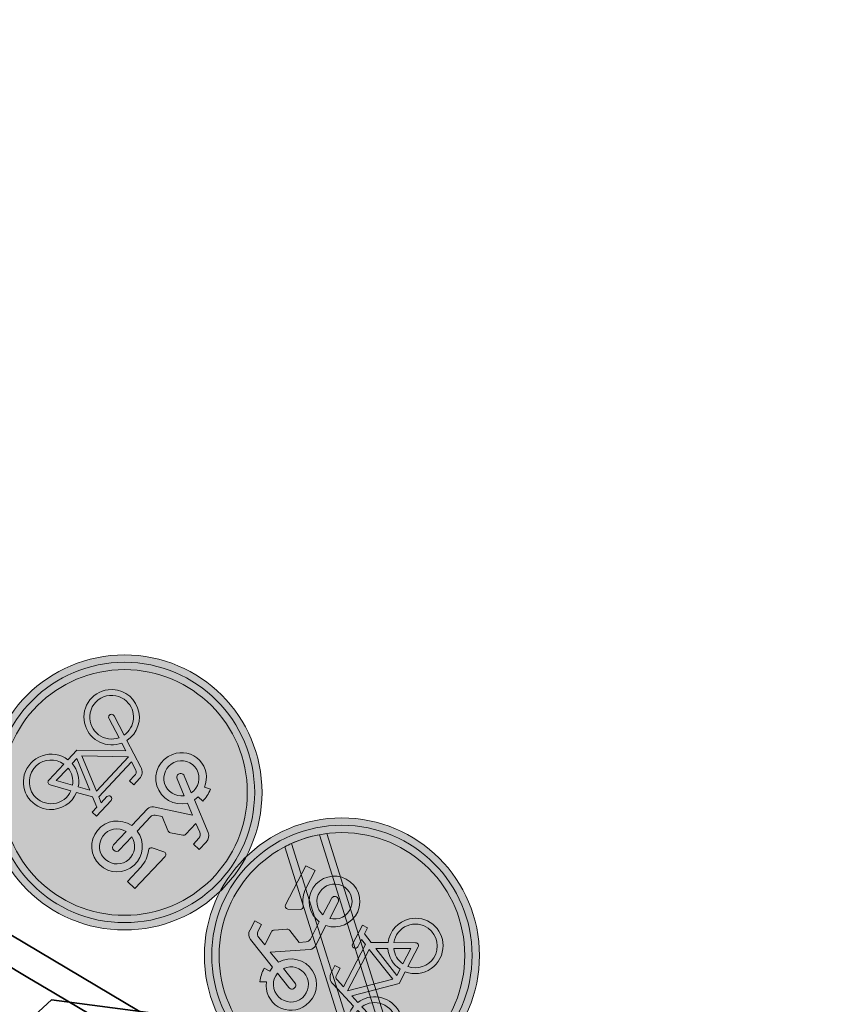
# Model space of a CAD drawing. Header units: metres. Extents: x 109063 to 109671, y 521086 to 521391.
# Tile 59 of 85: x 109308.76 to 109313.17, y 521260.61 to 521265.98. Entities that reach past the tile are written whole.
import ezdxf
from ezdxf.lldxf.tags import DXFTag

# ---------------------------------------------------------------- set-up
doc = ezdxf.new("R2010")
doc.units = ezdxf.units.M
doc.linetypes.add('VH-TROTTOIRBAND-SO', pattern=[15, 5, -2, 2, -2, 2, -2])
for name, color, linetype, lineweight in [('N-WE-OV-KABEL_GROEP3-G', 130, 'OV-KABEL-SO', 35), ('N-WE-VH-KANTOPSLUITING_TROTTOIRBAND_130X150-G', 210, 'VH-TROTTOIRBAND-SO', 35), ('N-WE-VH-KANTVERHARDING_WEG-G', 4, 'Continuous', 35), ('N-WE-VW-VERKEERSTEKEN-S-200', 7, 'Continuous', 25)]:
    doc.layers.add(name, color=color, linetype=linetype, lineweight=lineweight)
doc.layers.get('0').freeze()
doc.styles.get("Standard").update_dxf_attribs({"font": 'isocpeur.ttf'})
tags = doc.linetypes.add('OV-KABEL-SO', pattern='A,4,-1,[103,NLCS.SHX,S=0.75,R=0,X=0,Y=0],-1,4,-1.5,["0V",Standard,S=1,R=0,X=0,Y=-0.5],-3', length=14.5).pattern_tags.tags
tags[18] = DXFTag(74, 10)

# ---------------------------------------------------------------- blocks, each defined once
blk = doc.blocks.new('N-SVW-VERKEERSTEKEN_BORD_G12A-SO')
at = {"true_color": 0x007dc8}
h = blk.add_hatch(color=152, dxfattribs=at)
h.dxf.hatch_style = 1
h.paths.add_polyline_path([(3.356918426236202, 1.154815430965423), (3.546040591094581, 1.219875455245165, 0.5778775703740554), (-2.833352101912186, 2.456545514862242), (-2.682239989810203, 2.325529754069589, -0.5778775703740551)])
at = {"true_color": 0xffffff}
h = blk.add_hatch(color=7, dxfattribs=at)
h.dxf.hatch_style = 1
h.paths.add_polyline_path([(-2.682239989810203, 2.325529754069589), (-2.531127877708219, 2.194513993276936, -0.5778775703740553), (3.167796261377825, 1.089755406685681), (3.356918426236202, 1.154815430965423, 0.5778775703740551)])
at = {"true_color": 0x007dc8}
h = blk.add_hatch(color=152, dxfattribs=at)
h.dxf.hatch_style = 1
h.paths.add_polyline_path([(-3.35, 0, 1), (3.35, 0, 1)])
h.paths.add_polyline_path([(-0.05489022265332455, 1.663209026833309), (-0.2368011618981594, 1.958814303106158, 0.2553060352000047), (-0.3137206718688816, 2.000828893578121), (-0.7132546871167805, 2.000828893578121), (-0.6119572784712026, 2.237174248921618, -0.3183027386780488), (-0.4769093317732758, 2.332838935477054), (-0.2574392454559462, 2.332838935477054), (-0.2574392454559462, 2.546676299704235), (-0.5331907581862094, 2.546676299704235, 0.3213273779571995), (-0.7639033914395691, 2.411628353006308), (-1.157804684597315, 1.528161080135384), (-1.287219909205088, 1.550646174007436), (-1.287219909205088, 1.719490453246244, 0.1068023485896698), (-1.664245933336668, 1.651943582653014), (-1.591112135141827, 1.494364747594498, 0.6710616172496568), (-1.655304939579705, 0.2490095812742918, 0.9483494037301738), (-0.9608425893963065, 1.449348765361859), (-0.8201619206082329, 1.775726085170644), (-0.2524832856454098, 0.8483395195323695, 0.2610761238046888), (-0.09990620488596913, 0.7628435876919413), (0.5247306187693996, 0.7628435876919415, 0.9315490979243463), (1.903419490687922, 0.8585082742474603, 0.9228273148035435), (0.5303633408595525, 0.9710711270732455), (0.00124606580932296, 0.9710710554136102, -0.2552017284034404), (-0.12239129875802, 1.038572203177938), (-0.2236887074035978, 1.196151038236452), (-0.04952293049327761, 1.572598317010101, 0.2513456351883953)], flags=16)
h.paths.add_polyline_path([(-1.234402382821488, 1.333895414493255), (-1.443895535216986, 0.8789584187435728, 1), (-1.254757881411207, 0.7918627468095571), (-1.045264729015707, 1.246799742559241, -0.8633696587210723), (-1.520287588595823, 0.4252713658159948, -0.929508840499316)], flags=0)
h.paths.add_polyline_path([(0.5190978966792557, 2.000828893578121), (1.717722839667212, 2.000828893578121), (1.717722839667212, 1.719490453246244), (1.16621981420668, 1.719490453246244, 0.1366086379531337), (0.7054305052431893, 1.559138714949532, -0.4856487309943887), (0.5866447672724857, 1.584396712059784), (0.4433471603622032, 1.890461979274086, -0.5265277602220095)], flags=16)
h.paths.add_polyline_path([(-0.5556418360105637, 0.04230770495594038), (-0.3305959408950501, 0.04254207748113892), (-0.3305959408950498, -0.1149909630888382), (-0.5275580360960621, -0.1149909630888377, 0.3458606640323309), (-0.6513101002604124, -0.1901433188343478), (-0.7413954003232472, -0.4301486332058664), (0.564113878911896, -0.4301486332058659), (0.6372934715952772, -0.2725697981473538), (0.4122135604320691, -0.2725697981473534, -1), (0.4122135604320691, -0.1149909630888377), (0.9917886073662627, -0.1149909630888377), (0.9917886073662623, -0.2725697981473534), (0.8060919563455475, -0.2725697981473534), (0.6823094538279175, -0.5482984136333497), (0.8904911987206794, -0.9534422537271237, -0.3180092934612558), (1.737378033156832, -1.177270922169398, -0.4761740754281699), (1.514794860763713, -2.321085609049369, -0.5293484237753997), (0.4009481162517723, -1.735657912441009), (0.04077446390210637, -1.735657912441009), (-0.8539353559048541, -0.7452605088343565), (-0.9327247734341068, -0.975973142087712, -0.427470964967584), (-0.5950982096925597, -2.017348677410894, -0.4733002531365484), (-1.738981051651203, -2.240034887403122, -0.7942654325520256), (-1.079015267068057, -0.9196917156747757), (-0.8089193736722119, -0.148787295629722, -0.3343475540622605)], flags=16)
h.paths.add_polyline_path([(1.689078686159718, 0.8832194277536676, -0.929508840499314), (0.7441778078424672, 0.7628435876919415), (1.245032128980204, 0.7628435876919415, 1), (1.245032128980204, 0.9710711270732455), (0.7441778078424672, 0.9710711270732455, -0.8633696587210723)], flags=0)
h.paths.add_polyline_path([(-0.7864113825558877, -0.5820489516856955), (0.4909800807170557, -0.5820489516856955), (0.06330535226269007, -1.527430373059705)], flags=0)
h.paths.add_polyline_path([(-1.135296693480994, -1.07727055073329), (-1.332258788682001, -1.634360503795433, 1.053204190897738), (-1.180312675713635, -1.679376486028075), (-0.988983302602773, -1.12791925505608, -0.5422541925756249), (-0.8795759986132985, -2.11751120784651, -0.6326380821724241), (-1.855575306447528, -1.6568455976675, -0.4799026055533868)], flags=0)
h.paths.add_polyline_path([(0.5979102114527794, -0.7283623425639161), (0.7498105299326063, -1.020989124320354, 0.2341669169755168), (0.4009481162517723, -1.578079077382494), (0.2096187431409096, -1.578079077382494)], flags=0)
h.paths.add_polyline_path([(0.8229901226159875, -1.167302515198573), (1.036804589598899, -1.578079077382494), (0.564113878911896, -1.578079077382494, -0.2160576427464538)], flags=0)
h.paths.add_polyline_path([(0.9636707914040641, -1.094122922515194, -0.5642606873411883), (1.744430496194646, -1.74783627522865, -0.3964878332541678), (1.099204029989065, -2.250804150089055, -0.3501344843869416), (0.564113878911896, -1.735657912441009), (1.166219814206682, -1.735657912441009, 0.5661508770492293), (1.233766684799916, -1.623095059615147)], flags=0)
h = blk.add_hatch(color=152, dxfattribs=at)
h.dxf.hatch_style = 1
h.paths.add_polyline_path([(-2.682239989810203, 2.325529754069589), (-2.833352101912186, 2.456545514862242, 0.1804943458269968), (-3.75, 0, 0.4142135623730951), (0, -3.75), (0, -3.55, -0.4142135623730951), (-3.55, 0, -0.1804943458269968)])
at = {"true_color": 0xffffff}
h = blk.add_hatch(color=7, dxfattribs=at)
h.dxf.hatch_style = 1
h.paths.add_polyline_path([(-0.05489022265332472, 1.663209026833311), (-0.2368011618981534, 1.958814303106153, 0.2553060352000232), (-0.3137206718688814, 2.000828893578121), (-0.713254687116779, 2.00082889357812), (-0.6119572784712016, 2.237174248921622, -0.3183027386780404), (-0.4769093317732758, 2.332838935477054), (-0.257439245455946, 2.332838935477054), (-0.257439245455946, 2.546676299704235), (-0.5331907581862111, 2.546676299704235, 0.3213273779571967), (-0.7639033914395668, 2.411628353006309), (-1.157804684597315, 1.528161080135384), (-1.287219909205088, 1.550646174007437), (-1.287219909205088, 1.719490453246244, 0.1068023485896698), (-1.664245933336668, 1.651943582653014), (-1.591112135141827, 1.494364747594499, 0.671061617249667), (-1.65530493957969, 0.2490095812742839, 0.9483494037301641), (-0.9608425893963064, 1.449348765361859), (-0.8201619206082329, 1.775726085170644), (-0.2518065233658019, 0.8472428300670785, 0.2591533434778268), (-0.09990620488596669, 0.7628435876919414), (0.5247306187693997, 0.7628435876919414, 0.9315490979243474), (1.903419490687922, 0.8585082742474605, 0.9228273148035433), (0.5303633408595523, 0.9710711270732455), (0.001391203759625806, 0.9710711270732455, -0.2554646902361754), (-0.1223912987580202, 1.038572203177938), (-0.2236887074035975, 1.196151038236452), (-0.04925750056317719, 1.573177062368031, 0.2495832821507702)])
h.paths.add_polyline_path([(-1.520287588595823, 0.425271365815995, -0.9295088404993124), (-1.234402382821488, 1.333895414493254), (-1.443895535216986, 0.8789584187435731, 1), (-1.254757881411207, 0.7918627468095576), (-1.045264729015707, 1.246799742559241, -0.8633696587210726)], flags=16)
h.paths.add_polyline_path([(1.689078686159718, 0.8832194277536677, -0.9295088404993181), (0.744177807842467, 0.7628435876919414), (1.245032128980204, 0.7628435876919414, 1), (1.245032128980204, 0.9710711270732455), (0.744177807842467, 0.9710711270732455, -0.8633696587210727)], flags=16)
h = blk.add_hatch(color=7, dxfattribs=at)
h.dxf.hatch_style = 1
h.paths.add_polyline_path([(-3.35, 0, -0.1804943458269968), (-2.531127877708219, 2.194513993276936), (-2.682239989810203, 2.325529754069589, 0.1804943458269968), (-3.55, 0, 0.4142135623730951), (0, -3.55), (0, -3.35, -0.4142135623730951)])
h = blk.add_hatch(color=7, dxfattribs=at)
h.dxf.hatch_style = 1
h.paths.add_polyline_path([(1.166219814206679, 1.719490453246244), (1.717722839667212, 1.719490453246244), (1.717722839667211, 2.000828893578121), (0.5190978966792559, 2.000828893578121, 0.5721557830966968), (0.4481691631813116, 1.880162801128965), (0.5866447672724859, 1.584396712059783, 0.4363209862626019), (0.6951614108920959, 1.551910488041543, -0.1401265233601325)])
at = {"true_color": 0x007dc8}
h = blk.add_hatch(color=152, dxfattribs=at)
h.dxf.hatch_style = 1
h.paths.add_polyline_path([(-1.045264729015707, 1.246799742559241), (-1.254757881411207, 0.7918627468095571, -1), (-1.443895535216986, 0.8789584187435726), (-1.234402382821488, 1.333895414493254, 0.9295088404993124), (-1.520287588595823, 0.425271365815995, 0.8633696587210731)])
h = blk.add_hatch(color=152, dxfattribs=at)
h.dxf.hatch_style = 1
h.paths.add_polyline_path([(3.75, 0, 0.08302223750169), (3.546040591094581, 1.219875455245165), (3.356918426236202, 1.154815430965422, -0.08302223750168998), (3.55, 0, -0.4142135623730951), (0, -3.55), (0, -3.75, 0.4142135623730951)])
at = {"true_color": 0xffffff}
h = blk.add_hatch(color=7, dxfattribs=at)
h.dxf.hatch_style = 1
h.paths.add_polyline_path([(3.356918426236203, 1.154815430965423), (3.167796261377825, 1.08975540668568, -0.08302223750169), (3.35, 0, -0.4142135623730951), (0, -3.35), (0, -3.55, 0.4142135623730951), (3.55, 0, 0.08302223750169)])
at = {"true_color": 0x007dc8}
h = blk.add_hatch(color=152, dxfattribs=at)
h.dxf.hatch_style = 1
h.paths.add_polyline_path([(0.744177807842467, 0.9710711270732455), (1.245032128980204, 0.9710711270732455, -1), (1.245032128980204, 0.7628435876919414), (0.744177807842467, 0.7628435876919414, 0.9295088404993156), (1.689078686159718, 0.8832194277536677, 0.8633696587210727)])
at = {"true_color": 0xffffff}
h = blk.add_hatch(color=7, dxfattribs=at)
h.dxf.hatch_style = 1
h.paths.add_polyline_path([(0.6823094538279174, -0.5482984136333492), (0.8060919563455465, -0.2725697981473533), (0.9917886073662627, -0.2725697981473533), (0.9917886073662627, -0.1149909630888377), (0.412213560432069, -0.1149909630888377, 1), (0.412213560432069, -0.2725697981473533), (0.6372934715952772, -0.2725697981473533), (0.5641138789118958, -0.4301486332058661), (-0.7413954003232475, -0.4301486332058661), (-0.6513101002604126, -0.190143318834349, -0.3458606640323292), (-0.5275580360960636, -0.1149909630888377), (-0.3305959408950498, -0.1149909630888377), (-0.3305959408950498, 0.04254207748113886), (-0.5556418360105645, 0.04230770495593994, 0.3343475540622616), (-0.8089193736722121, -0.1487872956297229), (-1.079015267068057, -0.9196917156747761, 0.7942654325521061), (-1.738981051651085, -2.240034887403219, 0.4733002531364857), (-0.5950982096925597, -2.017348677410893, 0.427470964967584), (-0.932724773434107, -0.9759731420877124), (-0.853935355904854, -0.7452605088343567), (0.04077446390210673, -1.735657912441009), (0.4009481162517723, -1.735657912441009, 0.5293484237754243), (1.514794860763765, -2.321085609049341, 0.4761740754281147), (1.73737803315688, -1.177270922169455, 0.3180092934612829), (0.8904911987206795, -0.9534422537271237)])
h.paths.add_polyline_path([(-0.7864113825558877, -0.5820489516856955), (0.4909800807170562, -0.5820489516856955), (0.06330535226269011, -1.527430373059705)], flags=16)
h.paths.add_polyline_path([(-0.9889833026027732, -1.127919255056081, -0.5422541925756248), (-0.8795759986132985, -2.117511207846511, -0.6326380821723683), (-1.855575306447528, -1.656845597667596, -0.479902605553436), (-1.135296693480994, -1.07727055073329), (-1.332258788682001, -1.634360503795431, 1.053204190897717), (-1.180312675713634, -1.679376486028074)], flags=16)
h.paths.add_polyline_path([(0.5979102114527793, -0.7283623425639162), (0.7498105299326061, -1.020989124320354, 0.2341669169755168), (0.4009481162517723, -1.578079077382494), (0.2096187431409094, -1.578079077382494)], flags=16)
h.paths.add_polyline_path([(0.822990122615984, -1.167302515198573), (1.036804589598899, -1.578079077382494), (0.5641138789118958, -1.578079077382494, -0.2160576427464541)], flags=16)
h.paths.add_polyline_path([(0.5641138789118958, -1.735657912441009), (1.166219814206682, -1.735657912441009, 0.566150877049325), (1.233766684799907, -1.623095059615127), (0.9636707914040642, -1.094122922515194, -0.5642606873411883), (1.744430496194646, -1.74783627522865, -0.3964878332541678), (1.099204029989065, -2.250804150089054, -0.3501344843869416)], flags=16)
at = {"true_color": 0x007dc8}
h = blk.add_hatch(color=152, dxfattribs=at)
h.dxf.hatch_style = 1
h.paths.add_polyline_path([(-0.7864113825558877, -0.5820489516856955), (0.06330535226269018, -1.527430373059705), (0.490980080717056, -0.5820489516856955)])
h = blk.add_hatch(color=152, dxfattribs=at)
h.dxf.hatch_style = 1
h.paths.add_polyline_path([(0.2096187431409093, -1.578079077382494), (0.4009481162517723, -1.578079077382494, -0.2341669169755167), (0.7498105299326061, -1.020989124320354), (0.5979102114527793, -0.7283623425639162)])
h = blk.add_hatch(color=152, dxfattribs=at)
h.dxf.hatch_style = 1
h.paths.add_polyline_path([(-1.332258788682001, -1.634360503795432), (-1.135296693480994, -1.07727055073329, 0.479902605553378), (-1.855575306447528, -1.656845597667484, 0.6326380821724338), (-0.8795759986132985, -2.117511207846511, 0.5422541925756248), (-0.9889833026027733, -1.12791925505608), (-1.180312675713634, -1.679376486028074, -1.053204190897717)])
h = blk.add_hatch(color=152, dxfattribs=at)
h.dxf.hatch_style = 1
h.paths.add_polyline_path([(1.744430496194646, -1.74783627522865, 0.5642606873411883), (0.9636707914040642, -1.094122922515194), (1.233766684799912, -1.623095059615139, -0.5661508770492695), (1.166219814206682, -1.735657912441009), (0.5641138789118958, -1.735657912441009, 0.3501344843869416), (1.099204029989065, -2.250804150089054, 0.3964878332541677)])
h = blk.add_hatch(color=152, dxfattribs=at)
h.dxf.hatch_style = 1
h.paths.add_polyline_path([(1.036804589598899, -1.578079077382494), (0.8229901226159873, -1.167302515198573, 0.2160576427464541), (0.5641138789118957, -1.578079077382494)])
at = {"color": 7, "lineweight": 0, "true_color": 0xffffff}
for points in [[(0.5303633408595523, 0.9710711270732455, -0.9228273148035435), (1.903419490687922, 0.8585082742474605, -0.931549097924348), (0.5247306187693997, 0.7628435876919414), (-0.09990620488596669, 0.7628435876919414, -0.2591533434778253), (-0.2518065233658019, 0.8472428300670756), (-0.8201619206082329, 1.775726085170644), (-0.9608425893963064, 1.449348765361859, -0.9483494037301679), (-1.655304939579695, 0.2490095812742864, -0.6710616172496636), (-1.591112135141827, 1.494364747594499), (-1.664245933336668, 1.651943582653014, -0.1068023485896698), (-1.287219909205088, 1.719490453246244), (-1.287219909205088, 1.550646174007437), (-1.157804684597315, 1.528161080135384), (-0.7639033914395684, 2.411628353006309, -0.3213273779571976), (-0.5331907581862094, 2.546676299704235), (-0.257439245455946, 2.546676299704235), (-0.257439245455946, 2.332838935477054), (-0.4769093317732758, 2.332838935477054, 0.3183027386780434), (-0.6119572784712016, 2.237174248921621), (-0.7132546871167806, 2.000828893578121), (-0.3137206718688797, 2.000828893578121, -0.2655979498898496), (-0.2349541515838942, 1.955812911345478), (-0.05489022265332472, 1.663209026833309, -0.2495832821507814), (-0.04925750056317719, 1.573177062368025), (-0.2236887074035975, 1.196151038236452), (-0.1223912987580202, 1.038572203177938, 0.2554646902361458), (0.001391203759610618, 0.9710711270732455)], [(1.717722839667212, 2.000828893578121), (0.5190978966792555, 2.000828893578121, 0.5265277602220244), (0.4433471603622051, 1.890461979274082), (0.5866447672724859, 1.584396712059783, 0.4856487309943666), (0.7054305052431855, 1.559138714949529, -0.1366086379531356), (1.166219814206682, 1.719490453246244), (1.717722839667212, 1.719490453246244)], [(-1.045264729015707, 1.246799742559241, -0.8633696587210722), (-1.520287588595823, 0.425271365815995, -0.9295088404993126), (-1.234402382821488, 1.333895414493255), (-1.443895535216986, 0.8789584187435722, 0.9999999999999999), (-1.254757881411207, 0.7918627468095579)], [(0.744177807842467, 0.9710711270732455, -0.8633696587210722), (1.689078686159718, 0.8832194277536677, -0.9295088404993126), (0.744177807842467, 0.7628435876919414), (1.245032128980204, 0.7628435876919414, 0.9999999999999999), (1.245032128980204, 0.9710711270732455)], [(0.6823094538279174, -0.5482984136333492), (0.8060919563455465, -0.2725697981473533), (0.9917886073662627, -0.2725697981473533), (0.9917886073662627, -0.1149909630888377), (0.412213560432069, -0.1149909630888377, 0.9999999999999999), (0.412213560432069, -0.2725697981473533), (0.6372934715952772, -0.2725697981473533), (0.5641138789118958, -0.4301486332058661), (-0.7413954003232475, -0.4301486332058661), (-0.6513101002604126, -0.1901433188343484, -0.3458606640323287), (-0.5275580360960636, -0.1149909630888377), (-0.3305959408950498, -0.1149909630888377), (-0.3305959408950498, 0.04254207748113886), (-0.5556418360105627, 0.04230770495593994, 0.3343475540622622), (-0.8089193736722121, -0.1487872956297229), (-1.079015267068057, -0.9196917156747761, 0.7942654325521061), (-1.738981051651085, -2.240034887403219, 0.4733002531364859), (-0.5950982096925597, -2.017348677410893, 0.4274709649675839), (-0.932724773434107, -0.9759731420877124), (-0.853935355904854, -0.7452605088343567), (0.04077446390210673, -1.735657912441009), (0.4009481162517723, -1.735657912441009, 0.5293484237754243), (1.514794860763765, -2.321085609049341, 0.4761740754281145), (1.73737803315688, -1.177270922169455, 0.3180092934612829), (0.8904911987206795, -0.9534422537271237)], [(0.5979102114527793, -0.7283623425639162), (0.2096187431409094, -1.578079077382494), (0.4009481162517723, -1.578079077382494, -0.2341669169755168), (0.7498105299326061, -1.020989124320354)], [(-0.9889833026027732, -1.12791925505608, -0.5422541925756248), (-0.8795759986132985, -2.117511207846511, -0.6326380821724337), (-1.855575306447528, -1.656845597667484, -0.479902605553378), (-1.135296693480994, -1.07727055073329), (-1.332258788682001, -1.634360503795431, 1.053204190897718), (-1.180312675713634, -1.679376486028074)], [(0.9636707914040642, -1.094122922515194, -0.5642606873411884), (1.744430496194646, -1.74783627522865, -0.3964878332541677), (1.099204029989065, -2.250804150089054, -0.3501344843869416), (0.5641138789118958, -1.735657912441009), (1.166219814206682, -1.735657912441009, 0.5661508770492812), (1.233766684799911, -1.623095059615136)], [(1.036804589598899, -1.578079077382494), (0.8229901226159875, -1.167302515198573, 0.2160576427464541), (0.5641138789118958, -1.578079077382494)]]:
    blk.add_lwpolyline(points, format="xyb", close=True, dxfattribs=at)
blk.add_lwpolyline([(0.4909800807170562, -0.5820489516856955), (-0.7864113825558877, -0.5820489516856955), (0.06330535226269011, -1.527430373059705)], close=True, dxfattribs=at)
at = {"color": 152, "lineweight": 0, "true_color": 0x007dc8}
blk.add_circle((0, 0), 3.75, dxfattribs=at)
at = {"color": 7, "lineweight": 0, "true_color": 0xffffff}
for radius in [3.55, 3.35]:
    blk.add_circle((0, 0), radius, dxfattribs=at)
blk = doc.blocks.new('N-SVW-VERKEERSTEKEN_BORD_G12B-SO')
at = {"true_color": 0x007dc8}
h = blk.add_hatch(color=152, dxfattribs=at)
h.dxf.hatch_style = 1
h.paths.add_polyline_path([(3.356918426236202, 1.154815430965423), (3.546040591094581, 1.219875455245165, 0.5778775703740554), (-2.833352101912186, 2.456545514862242), (-2.682239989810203, 2.325529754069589, -0.5778775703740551)])
at = {"true_color": 0xffffff}
h = blk.add_hatch(color=7, dxfattribs=at)
h.dxf.hatch_style = 1
h.paths.add_polyline_path([(-2.682239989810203, 2.325529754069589), (-2.531127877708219, 2.194513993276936, -0.5778775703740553), (3.167796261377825, 1.089755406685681), (3.356918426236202, 1.154815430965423, 0.5778775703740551)])
at = {"true_color": 0x007dc8}
h = blk.add_hatch(color=152, dxfattribs=at)
h.dxf.hatch_style = 1
h.paths.add_polyline_path([(-3.35, 0, 1), (3.35, 0, 1)])
h.paths.add_polyline_path([(-0.05489022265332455, 1.663209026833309), (-0.2368011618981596, 1.958814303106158, 0.2553060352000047), (-0.3137206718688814, 2.00082889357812), (-0.7132546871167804, 2.00082889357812), (-0.6119572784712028, 2.237174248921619, -0.3183027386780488), (-0.4769093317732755, 2.332838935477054), (-0.257439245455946, 2.332838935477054), (-0.257439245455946, 2.546676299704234), (-0.5331907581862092, 2.546676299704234, 0.3213273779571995), (-0.7639033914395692, 2.411628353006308), (-1.157804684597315, 1.528161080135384), (-1.287219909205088, 1.550646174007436), (-1.287219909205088, 1.719490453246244, 0.1068023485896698), (-1.664245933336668, 1.651943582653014), (-1.591112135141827, 1.494364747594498, 0.6710616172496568), (-1.655304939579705, 0.2490095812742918, 0.9483494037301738), (-0.9608425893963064, 1.449348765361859), (-0.8201619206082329, 1.775726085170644), (-0.2524832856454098, 0.8483395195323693, 0.2610761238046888), (-0.09990620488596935, 0.7628435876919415), (0.5247306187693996, 0.7628435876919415, 0.9315490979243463), (1.903419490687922, 0.8585082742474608, 0.9228273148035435), (0.5303633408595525, 0.9710711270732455), (0.00124606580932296, 0.9710710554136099, -0.2552017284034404), (-0.12239129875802, 1.038572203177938), (-0.223688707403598, 1.196151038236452), (-0.04952293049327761, 1.572598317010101, 0.2513456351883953)], flags=16)
h.paths.add_polyline_path([(-1.234402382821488, 1.333895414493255), (-1.443895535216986, 0.8789584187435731, 1), (-1.254757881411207, 0.7918627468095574), (-1.045264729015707, 1.24679974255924, -0.8633696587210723), (-1.520287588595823, 0.4252713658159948, -0.929508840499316)], flags=0)
h.paths.add_polyline_path([(0.5190978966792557, 2.00082889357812), (1.717722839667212, 2.00082889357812), (1.717722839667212, 1.719490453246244), (1.166219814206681, 1.719490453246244, 0.1366086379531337), (0.7054305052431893, 1.559138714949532, -0.4856487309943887), (0.5866447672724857, 1.584396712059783), (0.4433471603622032, 1.890461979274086, -0.5265277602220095)], flags=16)
h.paths.add_polyline_path([(-0.5556418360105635, 0.04230770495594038), (-0.3305959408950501, 0.04254207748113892), (-0.3305959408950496, -0.1149909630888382), (-0.5275580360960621, -0.1149909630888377, 0.3458606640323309), (-0.6513101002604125, -0.1901433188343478), (-0.7413954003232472, -0.4301486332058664), (0.564113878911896, -0.4301486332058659), (0.6372934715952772, -0.2725697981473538), (0.4122135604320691, -0.2725697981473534, -1), (0.4122135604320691, -0.1149909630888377), (0.9917886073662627, -0.1149909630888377), (0.9917886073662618, -0.2725697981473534), (0.8060919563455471, -0.2725697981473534), (0.6823094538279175, -0.5482984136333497), (0.8904911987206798, -0.9534422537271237, -0.3180092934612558), (1.737378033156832, -1.177270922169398, -0.4761740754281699), (1.514794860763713, -2.321085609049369, -0.5293484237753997), (0.4009481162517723, -1.735657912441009), (0.04077446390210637, -1.735657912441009), (-0.8539353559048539, -0.7452605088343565), (-0.9327247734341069, -0.975973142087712, -0.427470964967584), (-0.5950982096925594, -2.017348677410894, -0.4733002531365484), (-1.738981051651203, -2.240034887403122, -0.7942654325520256), (-1.079015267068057, -0.9196917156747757), (-0.8089193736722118, -0.148787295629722, -0.3343475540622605)], flags=16)
h.paths.add_polyline_path([(1.689078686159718, 0.8832194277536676, -0.929508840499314), (0.7441778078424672, 0.7628435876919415), (1.245032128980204, 0.7628435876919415, 1), (1.245032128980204, 0.9710711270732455), (0.7441778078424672, 0.9710711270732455, -0.8633696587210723)], flags=0)
h.paths.add_polyline_path([(-0.7864113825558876, -0.5820489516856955), (0.4909800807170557, -0.5820489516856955), (0.06330535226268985, -1.527430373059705)], flags=0)
h.paths.add_polyline_path([(-1.135296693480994, -1.07727055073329), (-1.332258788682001, -1.634360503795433, 1.053204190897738), (-1.180312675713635, -1.679376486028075), (-0.9889833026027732, -1.12791925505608, -0.5422541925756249), (-0.8795759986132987, -2.11751120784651, -0.6326380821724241), (-1.855575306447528, -1.6568455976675, -0.4799026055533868)], flags=0)
h.paths.add_polyline_path([(0.5979102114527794, -0.7283623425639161), (0.7498105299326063, -1.020989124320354, 0.2341669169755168), (0.4009481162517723, -1.578079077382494), (0.2096187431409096, -1.578079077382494)], flags=0)
h.paths.add_polyline_path([(0.8229901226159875, -1.167302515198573), (1.036804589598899, -1.578079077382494), (0.564113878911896, -1.578079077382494, -0.2160576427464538)], flags=0)
h.paths.add_polyline_path([(0.9636707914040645, -1.094122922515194, -0.5642606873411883), (1.744430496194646, -1.74783627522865, -0.3964878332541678), (1.099204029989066, -2.250804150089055, -0.3501344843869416), (0.564113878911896, -1.735657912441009), (1.166219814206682, -1.735657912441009, 0.5661508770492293), (1.233766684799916, -1.623095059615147)], flags=0)
at = {"true_color": 0xffffff}
h = blk.add_hatch(color=7, dxfattribs=at)
h.dxf.hatch_style = 1
edge = h.paths.add_edge_path()
edge.add_arc((-1.001421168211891e-12, -7.407408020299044e-13), 3.349999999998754, 214.5870660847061, 218.0470201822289, ccw=False)
edge.add_line((-2.757936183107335, -1.901654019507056), (1.910821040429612, 2.751592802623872))
edge.add_arc((-1.219024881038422e-13, -1.549871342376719e-13), 3.350000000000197, 51.7623170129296, 55.22227111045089, ccw=False)
edge.add_line((2.073399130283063, 2.631257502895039), (-2.638142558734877, -2.064631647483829))
at = {"true_color": 0x007dc8}
h = blk.add_hatch(color=152, dxfattribs=at)
h.dxf.hatch_style = 1
h.paths.add_polyline_path([(-2.682239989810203, 2.325529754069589), (-2.833352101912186, 2.456545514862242, 0.1804943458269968), (-3.75, 0, 0.4142135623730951), (0, -3.75), (0, -3.55, -0.4142135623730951), (-3.55, 0, -0.1804943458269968)])
at = {"true_color": 0xff0000}
h = blk.add_hatch(color=1, dxfattribs=at)
h.dxf.hatch_style = 1
edge = h.paths.add_edge_path()
edge.add_arc((3.597122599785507e-14, 3.597122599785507e-14), 3.349999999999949, 38.04702018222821, 51.762317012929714, ccw=False)
edge.add_line((2.638142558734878, 2.064631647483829), (-2.073399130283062, -2.631257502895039))
edge.add_arc((1.820765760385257e-14, 1.820765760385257e-14), 3.350000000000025, 218.0470201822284, 231.7623170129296, ccw=False)
edge.add_line((-2.638142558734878, -2.064631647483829), (2.073399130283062, 2.631257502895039))
at = {"true_color": 0xffffff}
h = blk.add_hatch(color=7, dxfattribs=at)
h.dxf.hatch_style = 1
h.paths.add_polyline_path([(-0.05489022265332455, 1.663209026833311), (-0.2368011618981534, 1.958814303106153, 0.2553060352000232), (-0.3137206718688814, 2.00082889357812), (-0.7132546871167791, 2.00082889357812), (-0.6119572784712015, 2.237174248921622, -0.3183027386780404), (-0.4769093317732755, 2.332838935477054), (-0.257439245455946, 2.332838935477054), (-0.257439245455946, 2.546676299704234), (-0.533190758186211, 2.546676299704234, 0.3213273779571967), (-0.763903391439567, 2.411628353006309), (-1.157804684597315, 1.528161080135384), (-1.287219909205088, 1.550646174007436), (-1.287219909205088, 1.719490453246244, 0.1068023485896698), (-1.664245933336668, 1.651943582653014), (-1.591112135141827, 1.494364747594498, 0.671061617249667), (-1.65530493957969, 0.2490095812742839, 0.9483494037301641), (-0.9608425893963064, 1.449348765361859), (-0.8201619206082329, 1.775726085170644), (-0.251806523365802, 0.8472428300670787, 0.2591533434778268), (-0.09990620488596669, 0.7628435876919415), (0.5247306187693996, 0.7628435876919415, 0.9315490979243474), (1.903419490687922, 0.8585082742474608, 0.9228273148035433), (0.5303633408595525, 0.9710711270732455), (0.001391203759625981, 0.9710711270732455, -0.2554646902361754), (-0.12239129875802, 1.038572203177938), (-0.2236887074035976, 1.196151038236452), (-0.04925750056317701, 1.573177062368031, 0.2495832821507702)])
h.paths.add_polyline_path([(-1.520287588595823, 0.4252713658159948, -0.9295088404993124), (-1.234402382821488, 1.333895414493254), (-1.443895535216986, 0.8789584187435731, 1), (-1.254757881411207, 0.7918627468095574), (-1.045264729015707, 1.24679974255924, -0.8633696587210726)], flags=16)
h.paths.add_polyline_path([(1.689078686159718, 0.8832194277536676, -0.9295088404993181), (0.7441778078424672, 0.7628435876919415), (1.245032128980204, 0.7628435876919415, 1), (1.245032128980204, 0.9710711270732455), (0.7441778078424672, 0.9710711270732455, -0.8633696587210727)], flags=16)
h = blk.add_hatch(color=7, dxfattribs=at)
h.dxf.hatch_style = 1
h.paths.add_polyline_path([(-3.35, 0, -0.1804943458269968), (-2.531127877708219, 2.194513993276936), (-2.682239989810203, 2.325529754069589, 0.1804943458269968), (-3.55, 0, 0.4142135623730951), (0, -3.55), (0, -3.35, -0.4142135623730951)])
h = blk.add_hatch(color=7, dxfattribs=at)
h.dxf.hatch_style = 1
edge = h.paths.add_edge_path()
edge.add_arc((-8.65085780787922e-13, -6.425970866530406e-13), 3.350000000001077, 34.58706608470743, 38.04702018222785)
edge.add_line((2.638142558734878, 2.064631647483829), (-2.073399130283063, -2.63125750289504))
edge.add_arc((6.246114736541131e-13, 8.633094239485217e-13), 3.350000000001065, 231.7623170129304, 235.2222711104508)
edge.add_line((-1.91082104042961, -2.751592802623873), (2.757936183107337, 1.901654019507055))
h = blk.add_hatch(color=7, dxfattribs=at)
h.dxf.hatch_style = 1
h.paths.add_polyline_path([(1.166219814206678, 1.719490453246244), (1.717722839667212, 1.719490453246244), (1.717722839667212, 2.00082889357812), (0.5190978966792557, 2.00082889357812, 0.572155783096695), (0.4481691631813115, 1.880162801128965), (0.5866447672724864, 1.584396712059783, 0.4363209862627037), (0.6951614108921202, 1.55191048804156, -0.1401265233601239)])
at = {"true_color": 0x007dc8}
h = blk.add_hatch(color=152, dxfattribs=at)
h.dxf.hatch_style = 1
h.paths.add_polyline_path([(-1.045264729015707, 1.24679974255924), (-1.254757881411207, 0.7918627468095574, -1), (-1.443895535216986, 0.8789584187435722), (-1.234402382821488, 1.333895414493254, 0.9295088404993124), (-1.520287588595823, 0.4252713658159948, 0.8633696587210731)])
h = blk.add_hatch(color=152, dxfattribs=at)
h.dxf.hatch_style = 1
h.paths.add_polyline_path([(3.75, 0, 0.08302223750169), (3.546040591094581, 1.219875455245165), (3.356918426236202, 1.154815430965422, -0.08302223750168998), (3.55, 0, -0.4142135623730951), (0, -3.55), (0, -3.75, 0.4142135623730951)])
at = {"true_color": 0xffffff}
h = blk.add_hatch(color=7, dxfattribs=at)
h.dxf.hatch_style = 1
h.paths.add_polyline_path([(3.356918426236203, 1.154815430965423), (3.167796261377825, 1.08975540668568, -0.08302223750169), (3.35, 0, -0.4142135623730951), (0, -3.35), (0, -3.55, 0.4142135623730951), (3.55, 0, 0.08302223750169)])
at = {"true_color": 0x007dc8}
h = blk.add_hatch(color=152, dxfattribs=at)
h.dxf.hatch_style = 1
h.paths.add_polyline_path([(0.7441778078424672, 0.9710711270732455), (1.245032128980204, 0.9710711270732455, -1), (1.245032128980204, 0.7628435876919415), (0.7441778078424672, 0.7628435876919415, 0.9295088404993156), (1.689078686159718, 0.8832194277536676, 0.8633696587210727)])
at = {"true_color": 0xffffff}
h = blk.add_hatch(color=7, dxfattribs=at)
h.dxf.hatch_style = 1
h.paths.add_polyline_path([(0.6823094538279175, -0.5482984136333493), (0.8060919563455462, -0.2725697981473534), (0.9917886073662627, -0.2725697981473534), (0.9917886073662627, -0.1149909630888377), (0.4122135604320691, -0.1149909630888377, 1), (0.4122135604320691, -0.2725697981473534), (0.6372934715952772, -0.2725697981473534), (0.564113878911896, -0.4301486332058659), (-0.7413954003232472, -0.4301486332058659), (-0.6513101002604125, -0.1901433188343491, -0.3458606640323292), (-0.5275580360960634, -0.1149909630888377), (-0.3305959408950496, -0.1149909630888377), (-0.3305959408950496, 0.04254207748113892), (-0.5556418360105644, 0.04230770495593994, 0.3343475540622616), (-0.8089193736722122, -0.1487872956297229), (-1.079015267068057, -0.9196917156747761, 0.7942654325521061), (-1.738981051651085, -2.240034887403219, 0.4733002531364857), (-0.5950982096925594, -2.017348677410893, 0.427470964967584), (-0.9327247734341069, -0.9759731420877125), (-0.8539353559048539, -0.7452605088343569), (0.04077446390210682, -1.735657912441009), (0.4009481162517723, -1.735657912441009, 0.5293484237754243), (1.514794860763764, -2.321085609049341, 0.4761740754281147), (1.73737803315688, -1.177270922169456, 0.3180092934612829), (0.8904911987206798, -0.9534422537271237)])
h.paths.add_polyline_path([(-0.7864113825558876, -0.5820489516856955), (0.4909800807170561, -0.5820489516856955), (0.0633053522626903, -1.527430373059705)], flags=16)
h.paths.add_polyline_path([(-0.9889833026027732, -1.127919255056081, -0.5422541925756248), (-0.8795759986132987, -2.117511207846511, -0.6326380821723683), (-1.855575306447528, -1.656845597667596, -0.479902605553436), (-1.135296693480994, -1.07727055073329), (-1.332258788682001, -1.634360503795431, 1.053204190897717), (-1.180312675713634, -1.679376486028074)], flags=16)
h.paths.add_polyline_path([(0.5979102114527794, -0.7283623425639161), (0.7498105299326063, -1.020989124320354, 0.2341669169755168), (0.4009481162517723, -1.578079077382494), (0.2096187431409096, -1.578079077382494)], flags=16)
h.paths.add_polyline_path([(0.8229901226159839, -1.167302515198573), (1.036804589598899, -1.578079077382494), (0.564113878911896, -1.578079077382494, -0.2160576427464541)], flags=16)
h.paths.add_polyline_path([(0.564113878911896, -1.735657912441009), (1.166219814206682, -1.735657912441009, 0.566150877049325), (1.233766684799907, -1.623095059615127), (0.9636707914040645, -1.094122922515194, -0.5642606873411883), (1.744430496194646, -1.74783627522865, -0.3964878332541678), (1.099204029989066, -2.250804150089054, -0.3501344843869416)], flags=16)
at = {"true_color": 0x007dc8}
h = blk.add_hatch(color=152, dxfattribs=at)
h.dxf.hatch_style = 1
h.paths.add_polyline_path([(-0.7864113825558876, -0.5820489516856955), (0.06330535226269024, -1.527430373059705), (0.4909800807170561, -0.5820489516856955)])
h = blk.add_hatch(color=152, dxfattribs=at)
h.dxf.hatch_style = 1
h.paths.add_polyline_path([(0.2096187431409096, -1.578079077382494), (0.4009481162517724, -1.578079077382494, -0.2341669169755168), (0.7498105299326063, -1.020989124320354), (0.5979102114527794, -0.7283623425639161)])
h = blk.add_hatch(color=152, dxfattribs=at)
h.dxf.hatch_style = 1
h.paths.add_polyline_path([(-1.332258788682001, -1.634360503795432), (-1.135296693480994, -1.07727055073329, 0.4799026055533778), (-1.855575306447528, -1.656845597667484, 0.6326380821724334), (-0.8795759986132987, -2.117511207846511, 0.5422541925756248), (-0.9889833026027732, -1.12791925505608), (-1.180312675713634, -1.679376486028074, -1.053204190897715)])
h = blk.add_hatch(color=152, dxfattribs=at)
h.dxf.hatch_style = 1
h.paths.add_polyline_path([(1.744430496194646, -1.74783627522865, 0.5642606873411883), (0.9636707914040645, -1.094122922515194), (1.233766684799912, -1.623095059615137, -0.5661508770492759), (1.166219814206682, -1.735657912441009), (0.5641138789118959, -1.735657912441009, 0.3501344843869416), (1.099204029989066, -2.250804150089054, 0.3964878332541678)])
h = blk.add_hatch(color=152, dxfattribs=at)
h.dxf.hatch_style = 1
h.paths.add_polyline_path([(1.036804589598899, -1.578079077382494), (0.8229901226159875, -1.167302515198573, 0.2160576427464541), (0.5641138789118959, -1.578079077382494)])
at = {"color": 7, "lineweight": 0, "true_color": 0xffffff}
for points in [[(-2.638142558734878, -2.064631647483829, -0.01509804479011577), (-2.757936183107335, -1.901654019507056), (1.910821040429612, 2.751592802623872, -0.01509804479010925), (2.073399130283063, 2.631257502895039)], [(0.5303633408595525, 0.9710711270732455, -0.9228273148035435), (1.903419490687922, 0.8585082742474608, -0.931549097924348), (0.5247306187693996, 0.7628435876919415), (-0.09990620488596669, 0.7628435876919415, -0.2591533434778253), (-0.251806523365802, 0.847242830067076), (-0.8201619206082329, 1.775726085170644), (-0.9608425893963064, 1.449348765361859, -0.9483494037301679), (-1.655304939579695, 0.2490095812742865, -0.6710616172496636), (-1.591112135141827, 1.494364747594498), (-1.664245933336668, 1.651943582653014, -0.1068023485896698), (-1.287219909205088, 1.719490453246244), (-1.287219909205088, 1.550646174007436), (-1.157804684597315, 1.528161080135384), (-0.7639033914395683, 2.411628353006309, -0.3213273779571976), (-0.5331907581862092, 2.546676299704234), (-0.257439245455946, 2.546676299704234), (-0.257439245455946, 2.332838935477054), (-0.4769093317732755, 2.332838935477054, 0.3183027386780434), (-0.6119572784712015, 2.237174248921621), (-0.7132546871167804, 2.00082889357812), (-0.3137206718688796, 2.00082889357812, -0.2655979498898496), (-0.2349541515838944, 1.955812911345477), (-0.05489022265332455, 1.663209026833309, -0.2495832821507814), (-0.04925750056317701, 1.573177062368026), (-0.2236887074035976, 1.196151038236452), (-0.12239129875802, 1.038572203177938, 0.2554646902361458), (0.001391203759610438, 0.9710711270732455)], [(2.757936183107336, 1.901654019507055, 0.01509804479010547), (2.638142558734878, 2.064631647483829), (-2.073399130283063, -2.63125750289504, 0.01509804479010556), (-1.91082104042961, -2.751592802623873)], [(1.717722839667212, 2.00082889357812), (0.5190978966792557, 2.00082889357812, 0.5265277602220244), (0.443347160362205, 1.890461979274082), (0.5866447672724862, 1.584396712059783, 0.4856487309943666), (0.7054305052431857, 1.559138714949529, -0.1366086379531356), (1.166219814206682, 1.719490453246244), (1.717722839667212, 1.719490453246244)], [(-1.045264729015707, 1.24679974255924, -0.8633696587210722), (-1.520287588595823, 0.4252713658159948, -0.9295088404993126), (-1.234402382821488, 1.333895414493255), (-1.443895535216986, 0.8789584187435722, 0.9999999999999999), (-1.254757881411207, 0.7918627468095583)], [(0.7441778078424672, 0.9710711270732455, -0.8633696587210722), (1.689078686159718, 0.8832194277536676, -0.9295088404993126), (0.7441778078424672, 0.7628435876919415), (1.245032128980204, 0.7628435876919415, 0.9999999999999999), (1.245032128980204, 0.9710711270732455)], [(0.6823094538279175, -0.5482984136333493), (0.8060919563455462, -0.2725697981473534), (0.9917886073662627, -0.2725697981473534), (0.9917886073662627, -0.1149909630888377), (0.4122135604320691, -0.1149909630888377, 0.9999999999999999), (0.4122135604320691, -0.2725697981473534), (0.6372934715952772, -0.2725697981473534), (0.564113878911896, -0.4301486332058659), (-0.7413954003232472, -0.4301486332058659), (-0.6513101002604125, -0.1901433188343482, -0.3458606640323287), (-0.5275580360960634, -0.1149909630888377), (-0.3305959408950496, -0.1149909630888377), (-0.3305959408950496, 0.04254207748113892), (-0.5556418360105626, 0.04230770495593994, 0.3343475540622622), (-0.8089193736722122, -0.1487872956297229), (-1.079015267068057, -0.9196917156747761, 0.7942654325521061), (-1.738981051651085, -2.240034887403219, 0.4733002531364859), (-0.5950982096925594, -2.017348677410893, 0.4274709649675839), (-0.9327247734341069, -0.9759731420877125), (-0.8539353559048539, -0.7452605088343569), (0.04077446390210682, -1.735657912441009), (0.4009481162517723, -1.735657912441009, 0.5293484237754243), (1.514794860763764, -2.321085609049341, 0.4761740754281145), (1.73737803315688, -1.177270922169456, 0.3180092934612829), (0.8904911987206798, -0.9534422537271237)], [(0.5979102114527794, -0.7283623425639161), (0.2096187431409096, -1.578079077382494), (0.4009481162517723, -1.578079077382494, -0.2341669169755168), (0.7498105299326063, -1.020989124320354)], [(-0.9889833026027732, -1.12791925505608, -0.5422541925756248), (-0.8795759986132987, -2.117511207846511, -0.6326380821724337), (-1.855575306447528, -1.656845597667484, -0.479902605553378), (-1.135296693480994, -1.07727055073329), (-1.332258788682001, -1.634360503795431, 1.053204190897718), (-1.180312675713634, -1.679376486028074)], [(0.9636707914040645, -1.094122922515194, -0.5642606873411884), (1.744430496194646, -1.74783627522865, -0.3964878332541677), (1.099204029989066, -2.250804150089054, -0.3501344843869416), (0.564113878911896, -1.735657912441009), (1.166219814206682, -1.735657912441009, 0.5661508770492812), (1.233766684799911, -1.623095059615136)], [(1.036804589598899, -1.578079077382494), (0.8229901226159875, -1.167302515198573, 0.2160576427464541), (0.564113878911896, -1.578079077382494)]]:
    blk.add_lwpolyline(points, format="xyb", close=True, dxfattribs=at)
at = {"color": 1, "lineweight": 0, "true_color": 0xff0000}
blk.add_lwpolyline([(2.073399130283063, 2.631257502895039, -0.05991581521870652), (2.638142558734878, 2.064631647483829), (-2.073399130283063, -2.631257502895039, -0.05991581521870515), (-2.638142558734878, -2.064631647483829)], format="xyb", close=True, dxfattribs=at)
at = {"color": 7, "lineweight": 0, "true_color": 0xffffff}
blk.add_lwpolyline([(0.4909800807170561, -0.5820489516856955), (-0.7864113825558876, -0.5820489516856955), (0.0633053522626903, -1.527430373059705)], close=True, dxfattribs=at)
at = {"color": 152, "lineweight": 0, "true_color": 0x007dc8}
blk.add_circle((0, 0), 3.75, dxfattribs=at)
at = {"color": 7, "lineweight": 0, "true_color": 0xffffff}
for radius in [3.55, 3.35]:
    blk.add_circle((0, 0), radius, dxfattribs=at)

msp = doc.modelspace()

# ---------------------------------------------------------------- linework, layer by layer
at = {"layer": 'N-WE-OV-KABEL_GROEP3-G', "flags": 128}
msp.add_lwpolyline([(109330.4528896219, 521257.7841513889), (109330.1923178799, 521258.942887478), (109327.1678141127, 521258.2636682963), (109308.9325203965, 521260.6331105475), (109302.7783485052, 521255.014229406), (109294.2036840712, 521262.8585178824), (109290.1440170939, 521265.7156762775), (109285.6644961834, 521267.6138018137), (109281.4633255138, 521268.4796679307), (109277.0250256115, 521268.557871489), (109268.4289671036, 521266.2950427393), (109258.7412737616, 521261.9771675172), (109255.8111394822, 521267.9190283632), (109233.1594822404, 521256.2840972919), (109139.4577423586, 521207.2678665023)], dxfattribs=at)
at = {"layer": 'N-WE-VH-KANTOPSLUITING_TROTTOIRBAND_130X150-G', "flags": 128}
msp.add_lwpolyline([(109272.9239065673, 521306.585222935), (109272.2648200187, 521305.2210079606, 0.3370248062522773), (109275.8377969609, 521287.602340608), (109289.3253094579, 521275.7591156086, 0.00468248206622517), (109295.5501931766, 521270.3957372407, 0.05312290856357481), (109313.0637352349, 521258.5248011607), (109314.539061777, 521257.7387609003, 0.4916679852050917), (109318.6061983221, 521259.6966250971, -0.008575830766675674), (109319.1271636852, 521261.9688324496, -0.02992506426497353), (109322.7955936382, 521274.7300658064), (109326.7291630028, 521286.2611873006)], format="xyb", dxfattribs=at)
at = {"layer": 'N-WE-VH-KANTVERHARDING_WEG-G', "flags": 128}
msp.add_lwpolyline([(109272.7958048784, 521306.6648850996), (109272.1297566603, 521305.2862604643, 0.3370248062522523), (109275.7388242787, 521287.4896267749), (109289.2263367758, 521275.6464017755, 0.004682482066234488), (109295.453351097, 521270.2811876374, 0.05312290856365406), (109312.9932029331, 521258.3924184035), (109314.4701148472, 521257.6055334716, 0.4918587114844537), (109318.7529580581, 521259.6656157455, -0.008582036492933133), (109319.2731778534, 521261.9344420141, -0.02993072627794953), (109322.9372942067, 521274.6808557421), (109327.0174287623, 521286.6416279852)], format="xyb", dxfattribs=at)

# ---------------------------------------------------------------- block references
at = {"layer": 'N-WE-VW-VERKEERSTEKEN-S-200', "xscale": 0.2, "yscale": 0.2, "zscale": 0.2}
for name, p, rotation in [('N-SVW-VERKEERSTEKEN_BORD_G12A-SO', (109309.3297159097, 521261.7645805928), 226.8859487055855), ('N-SVW-VERKEERSTEKEN_BORD_G12B-SO', (109310.5154416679, 521260.875598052), 62.53113538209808)]:
    msp.add_blockref(name, p, dxfattribs=dict(at, rotation=rotation))

doc.saveas('drawing.dxf')
